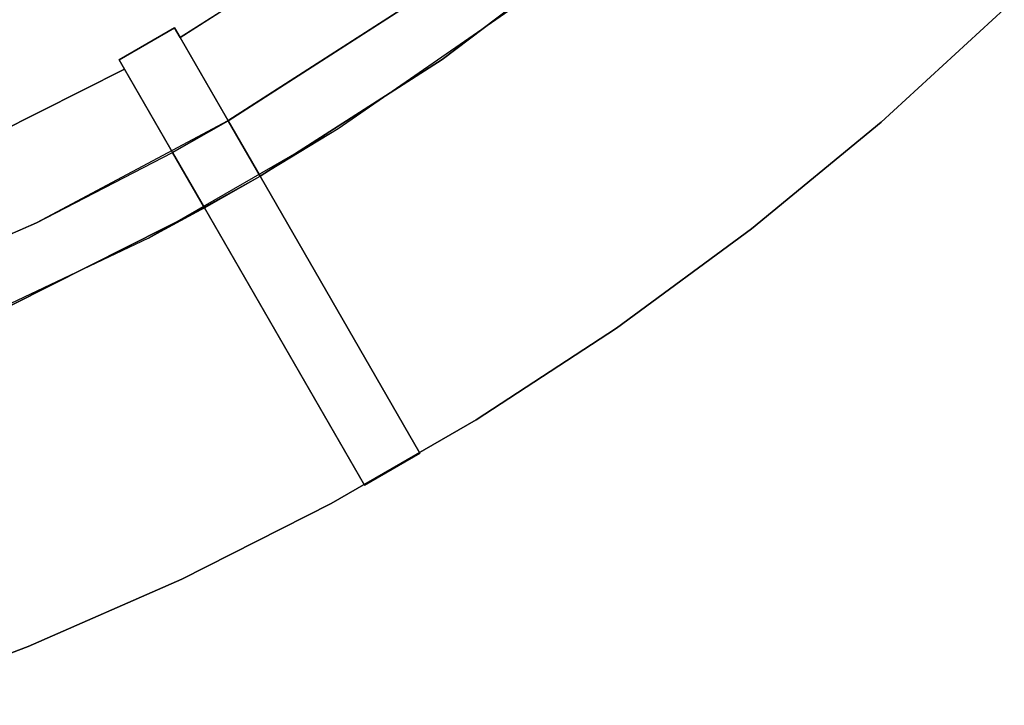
# Model space of a CAD drawing. Extents: x -47 to 47, y -122 to 0.
# Tile 7 of 28: x 18 to 33, y -120 to -109. Entities that reach past the tile are written whole.
import ezdxf

# ---------------------------------------------------------------- set-up
doc = ezdxf.new("R2010")
doc.units = 0
doc.header["$LTSCALE"] = 25.4
doc.layers.get('0').update_dxf_attribs({"linetype": 'CONTINUOUS'})

# ---------------------------------------------------------------- blocks, each defined once
blk = doc.blocks.new('NL2500034645_STL')
at = {"color": 0}
for p, q in [((22.904, -107.794, 65), (20.247, -109.498, 65)), ((20.247, -109.498, 55), (22.904, -107.794, 55)), ((22.904, -107.794, 65), (20.247, -109.498, 65)), ((20.247, -109.498, 55), (22.904, -107.794, 55)), ((20.247, -109.498, -50), (22.904, -107.794, -50)), ((20.247, -109.498, 54), (22.904, -107.794, 54)), ((20.247, -109.498, -50), (22.904, -107.794, -50)), ((20.247, -109.498, 54), (22.904, -107.794, 54)), ((24.338, -109.842, 145), (27.025, -107.801, 145)), ((27.025, -107.801, 155), (24.338, -109.842, 155)), ((24.338, -109.842, 145), (27.025, -107.801, 145)), ((24.338, -109.842, 65), (27.025, -107.801, 65)), ((27.025, -107.801, 155), (24.338, -109.842, 155)), ((24.338, -109.842, 55), (27.025, -107.801, 55)), ((24.338, -109.842, 65), (27.025, -107.801, 65)), ((24.338, -109.842, 55), (27.025, -107.801, 55)), ((23.842, -108.968, 155), (20.994, -110.798, 155)), ((23.842, -108.968, 155), (20.994, -110.798, 155)), ((20.997, -110.797, 145), (23.842, -108.968, 145)), ((20.997, -110.797, 145), (23.842, -108.968, 145)), ((25.532, -108.976, -55), (22.715, -110.921, -55)), ((25.532, -108.976, -55), (22.715, -110.921, -55)), ((25.532, -108.976, 54), (22.715, -110.921, 54)), ((25.532, -108.976, 54), (22.715, -110.921, 54)), ((33.122, -109.047, -52), (31.196, -110.82, -52)), ((31.196, -110.82, -57), (33.122, -109.047, -57)), ((33.122, -109.047, -52), (31.196, -110.82, -52)), ((31.196, -110.82, -57), (33.122, -109.047, -57)), ((19.294, -109.847, 65), (20.16, -109.347, 65)), ((20.16, -109.347, -50), (19.294, -109.847, -50)), ((19.294, -109.847, 65), (20.16, -109.347, 65)), ((20.16, -109.347, -50), (19.294, -109.847, -50)), ((20.247, -109.498, -50), (20.16, -109.347, -50)), ((20.16, -109.347, -50), (20.16, -109.347, 65)), ((20.16, -109.347, 65), (20.247, -109.498, 65)), ((20.16, -109.347, -50), (20.16, -109.347, 65)), ((20.16, -109.347, 65), (20.247, -109.498, 65)), ((20.247, -109.498, -50), (20.16, -109.347, -50)), ((20.247, -109.498, 54), (20.247, -109.498, -50)), ((20.247, -109.498, 65), (20.247, -109.498, 55)), ((20.247, -109.498, 55), (21.497, -111.663, 55)), ((21.497, -111.663, 54), (20.247, -109.498, 54)), ((20.247, -109.498, 55), (21.497, -111.663, 55)), ((20.247, -109.498, 65), (20.247, -109.498, 55)), ((20.247, -109.498, 54), (20.247, -109.498, -50)), ((21.497, -111.663, 54), (20.247, -109.498, 54)), ((19.378, -109.993, 65), (19.294, -109.847, 65)), ((19.294, -109.847, 65), (19.294, -109.847, -50)), ((19.294, -109.847, -50), (19.378, -109.993, -50)), ((19.294, -109.847, 65), (19.294, -109.847, -50)), ((19.378, -109.993, 65), (19.294, -109.847, 65)), ((19.294, -109.847, -50), (19.378, -109.993, -50)), ((21.497, -111.663, 145), (24.338, -109.842, 145)), ((24.338, -109.842, 155), (21.497, -111.663, 155)), ((21.497, -111.663, 145), (24.338, -109.842, 145)), ((21.497, -111.663, 65), (24.338, -109.842, 65)), ((24.338, -109.842, 155), (21.497, -111.663, 155)), ((21.497, -111.663, 55), (24.338, -109.842, 55)), ((21.497, -111.663, 65), (24.338, -109.842, 65)), ((21.497, -111.663, 55), (24.338, -109.842, 55)), ((24.338, -109.842, 145), (24.338, -109.842, 155)), ((24.338, -109.842, 145), (24.338, -109.842, 155)), ((24.338, -109.842, 55), (24.338, -109.842, 65)), ((24.338, -109.842, 55), (24.338, -109.842, 65)), ((19.378, -109.993, 65), (16.558, -111.412, 65)), ((16.558, -111.412, 55), (19.378, -109.993, 55)), ((19.378, -109.993, 65), (16.558, -111.412, 65)), ((16.558, -111.412, 55), (19.378, -109.993, 55)), ((16.558, -111.412, -50), (19.378, -109.993, -50)), ((16.558, -111.412, 54), (19.378, -109.993, 54)), ((16.558, -111.412, -50), (19.378, -109.993, -50)), ((16.558, -111.412, 54), (19.378, -109.993, 54)), ((20.628, -112.158, 55), (19.378, -109.993, 55)), ((19.378, -109.993, 55), (19.378, -109.993, 65)), ((19.378, -109.993, -50), (19.378, -109.993, 54)), ((19.378, -109.993, 54), (20.628, -112.158, 54)), ((20.628, -112.158, 55), (19.378, -109.993, 55)), ((19.378, -109.993, 55), (19.378, -109.993, 65)), ((19.378, -109.993, -50), (19.378, -109.993, 54)), ((19.378, -109.993, 54), (20.628, -112.158, 54)), ((20.994, -110.798, 155), (18.006, -112.39, 155)), ((20.994, -110.798, 155), (18.006, -112.39, 155)), ((20.128, -111.292, 65), (20.997, -110.797, 65)), ((20.128, -111.292, 65), (20.997, -110.797, 65)), ((20.994, -110.798, 155), (20.128, -111.292, 145)), ((20.994, -110.798, 155), (20.128, -111.292, 145)), ((20.994, -110.798, 155), (20.997, -110.797, 65)), ((20.994, -110.798, 155), (20.997, -110.797, 65)), ((20.994, -110.798, 155), (20.997, -110.797, 145)), ((20.994, -110.798, 155), (20.997, -110.797, 145)), ((21.497, -111.663, 65), (20.997, -110.797, 65)), ((20.997, -110.797, 65), (20.997, -110.797, 145)), ((20.997, -110.797, 145), (21.497, -111.663, 145)), ((20.997, -110.797, 145), (21.497, -111.663, 145)), ((21.497, -111.663, 65), (20.997, -110.797, 65)), ((20.997, -110.797, 65), (20.997, -110.797, 145)), ((31.196, -110.82, -52), (29.175, -112.484, -52)), ((29.175, -112.484, -57), (31.196, -110.82, -57)), ((31.196, -110.82, -52), (29.175, -112.484, -52)), ((29.175, -112.484, -57), (31.196, -110.82, -57)), ((31.196, -110.82, -52), (31.196, -110.82, -57)), ((31.196, -110.82, -52), (31.196, -110.82, -57)), ((22.715, -110.921, -55), (19.751, -112.632, -55)), ((22.715, -110.921, -55), (19.751, -112.632, -55)), ((22.715, -110.921, -55), (21.497, -111.663, -52)), ((22.715, -110.921, -55), (21.497, -111.663, -52)), ((22.715, -110.921, 54), (21.497, -111.663, 54)), ((22.715, -110.921, 54), (21.497, -111.663, 54)), ((22.715, -110.921, -55), (22.715, -110.921, 54)), ((22.715, -110.921, -55), (22.715, -110.921, 54)), ((18.006, -112.39, 145), (20.128, -111.292, 145)), ((18.006, -112.39, 155), (20.128, -111.292, 145)), ((18.006, -112.39, 145), (20.128, -111.292, 145)), ((18.006, -112.39, 155), (20.128, -111.292, 145)), ((20.628, -112.158, 145), (20.128, -111.292, 145)), ((20.128, -111.292, 145), (20.128, -111.292, 65)), ((20.128, -111.292, 65), (20.628, -112.158, 65)), ((20.628, -112.158, 145), (20.128, -111.292, 145)), ((20.128, -111.292, 65), (20.628, -112.158, 65)), ((20.128, -111.292, 145), (20.128, -111.292, 65)), ((19.751, -112.632, -55), (21.497, -111.663, -52)), ((19.751, -112.632, -55), (21.497, -111.663, -52)), ((20.628, -112.158, -52), (21.497, -111.663, -52)), ((20.628, -112.158, -52), (21.497, -111.663, -52)), ((21.497, -111.663, 55), (21.497, -111.663, 65)), ((21.497, -111.663, 145), (21.497, -111.663, 155)), ((21.497, -111.663, 155), (23.994, -115.989, 155)), ((23.994, -115.989, -52), (21.497, -111.663, -52)), ((21.497, -111.663, -52), (21.497, -111.663, 54)), ((21.497, -111.663, 145), (21.497, -111.663, 155)), ((21.497, -111.663, 155), (23.994, -115.989, 155)), ((23.994, -115.989, -52), (21.497, -111.663, -52)), ((21.497, -111.663, 55), (21.497, -111.663, 65)), ((21.497, -111.663, -52), (21.497, -111.663, 54)), ((17.615, -113.678, 145), (20.628, -112.158, 145)), ((20.628, -112.158, 155), (17.615, -113.678, 155)), ((17.615, -113.678, 145), (20.628, -112.158, 145)), ((17.615, -113.678, 65), (20.628, -112.158, 65)), ((20.628, -112.158, 155), (17.615, -113.678, 155)), ((17.615, -113.678, 55), (20.628, -112.158, 55)), ((17.615, -113.678, 65), (20.628, -112.158, 65)), ((17.615, -113.678, 55), (20.628, -112.158, 55)), ((20.628, -112.158, 54), (19.751, -112.632, 54)), ((20.628, -112.158, -52), (19.751, -112.632, -55)), ((20.628, -112.158, -52), (19.751, -112.632, -55)), ((20.628, -112.158, 54), (19.751, -112.632, 54)), ((20.628, -112.158, 65), (20.628, -112.158, 55)), ((20.628, -112.158, 54), (20.628, -112.158, -52)), ((20.628, -112.158, -52), (23.128, -116.489, -52)), ((23.128, -116.489, 155), (20.628, -112.158, 155)), ((20.628, -112.158, 155), (20.628, -112.158, 145)), ((20.628, -112.158, 155), (20.628, -112.158, 145)), ((23.128, -116.489, 155), (20.628, -112.158, 155)), ((20.628, -112.158, 65), (20.628, -112.158, 55)), ((20.628, -112.158, -52), (23.128, -116.489, -52)), ((20.628, -112.158, 54), (20.628, -112.158, -52)), ((14.899, -113.733, 145), (18.006, -112.39, 145)), ((18.006, -112.39, 155), (14.899, -113.733, 155)), ((18.006, -112.39, 155), (14.899, -113.733, 155)), ((14.899, -113.733, 145), (18.006, -112.39, 145)), ((18.006, -112.39, 155), (18.006, -112.39, 145)), ((18.006, -112.39, 155), (18.006, -112.39, 145)), ((29.175, -112.484, -52), (27.066, -114.034, -52)), ((27.066, -114.034, -57), (29.175, -112.484, -57)), ((29.175, -112.484, -52), (27.066, -114.034, -52)), ((27.066, -114.034, -57), (29.175, -112.484, -57)), ((29.175, -112.484, -52), (29.175, -112.484, -57)), ((29.175, -112.484, -52), (29.175, -112.484, -57)), ((19.751, -112.632, -55), (16.659, -114.099, -55)), ((19.751, -112.632, 54), (16.659, -114.099, 54)), ((19.751, -112.632, -55), (16.659, -114.099, -55)), ((19.751, -112.632, 54), (16.659, -114.099, 54)), ((19.751, -112.632, 54), (19.751, -112.632, -55)), ((19.751, -112.632, 54), (19.751, -112.632, -55)), ((27.066, -114.034, -52), (24.874, -115.466, -52)), ((24.874, -115.466, -57), (27.066, -114.034, -57)), ((27.066, -114.034, -52), (24.874, -115.466, -52)), ((24.874, -115.466, -57), (27.066, -114.034, -57)), ((27.066, -114.034, -52), (27.066, -114.034, -57)), ((27.066, -114.034, -52), (27.066, -114.034, -57)), ((24.874, -115.466, -52), (22.608, -116.775, -52)), ((22.608, -116.775, -57), (24.874, -115.466, -57)), ((24.874, -115.466, -52), (22.608, -116.775, -52)), ((22.608, -116.775, -57), (24.874, -115.466, -57)), ((24.874, -115.466, -52), (24.874, -115.466, -57)), ((24.874, -115.466, -52), (24.874, -115.466, -57)), ((23.128, -116.489, 155), (23.994, -115.989, 155)), ((23.128, -116.489, -52), (23.994, -115.989, -52)), ((23.128, -116.489, 155), (23.994, -115.989, 155)), ((23.128, -116.489, -52), (23.994, -115.989, -52)), ((23.994, -115.989, 155), (23.994, -115.989, -52)), ((23.994, -115.989, 155), (23.994, -115.989, -52)), ((23.128, -116.489, -52), (23.128, -116.489, 155)), ((23.128, -116.489, -52), (23.128, -116.489, 155)), ((22.608, -116.775, -52), (20.272, -117.957, -52)), ((20.272, -117.957, -57), (22.608, -116.775, -57)), ((22.608, -116.775, -52), (20.272, -117.957, -52)), ((20.272, -117.957, -57), (22.608, -116.775, -57)), ((22.608, -116.775, -52), (22.608, -116.775, -57)), ((22.608, -116.775, -52), (22.608, -116.775, -57)), ((20.272, -117.957, -52), (17.875, -119.008, -52)), ((17.875, -119.008, -57), (20.272, -117.957, -57)), ((20.272, -117.957, -52), (17.875, -119.008, -52)), ((17.875, -119.008, -57), (20.272, -117.957, -57)), ((20.272, -117.957, -52), (20.272, -117.957, -57)), ((20.272, -117.957, -52), (20.272, -117.957, -57)), ((17.875, -119.008, -52), (15.423, -119.926, -52)), ((15.423, -119.926, -57), (17.875, -119.008, -57)), ((17.875, -119.008, -52), (15.423, -119.926, -52)), ((15.423, -119.926, -57), (17.875, -119.008, -57)), ((17.875, -119.008, -52), (17.875, -119.008, -57)), ((17.875, -119.008, -52), (17.875, -119.008, -57))]:
    blk.add_line(p, q, dxfattribs=at)

msp = doc.modelspace()

# ---------------------------------------------------------------- block references
at = {"color": 0}
msp.add_blockref('NL2500034645_STL', (0, 0), dxfattribs=at)

doc.saveas('drawing.dxf')
